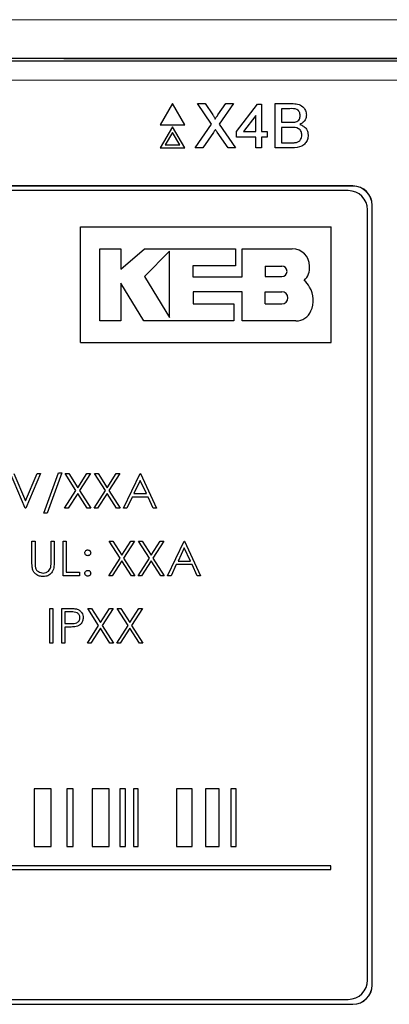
# Model space of a CAD drawing. Header units: millimetres. Extents: x 5 to 418, y 2 to 292.
# Tile 28 of 67: x 76.11 to 82.5, y 202.56 to 219.6. Entities that reach past the tile are written whole.
import ezdxf

# ---------------------------------------------------------------- set-up
doc = ezdxf.new("R2010")
doc.units = ezdxf.units.MM

msp = doc.modelspace()

# ---------------------------------------------------------------- linework, layer by layer
at = {"color": 7, "linetype": 'Continuous', "lineweight": 25}
for p, q in [((62.95, 218.8897), (83.9616, 218.8897)), ((78.7534, 218.1489), (78.5418, 217.7822)), ((78.9651, 217.7822), (78.7534, 218.1489)), ((79.1857, 218.1489), (79.3159, 218.1489)), ((79.4297, 217.7947), (79.1857, 218.1489)), ((79.3159, 218.1489), (79.4497, 217.9548)), ((79.5395, 217.9546), (79.6728, 218.1489)), ((79.8049, 218.1489), (79.5609, 217.7935)), ((79.6728, 218.1489), (79.8049, 218.1489)), ((79.8593, 217.6673), (80.223, 218.139)), ((80.223, 218.139), (80.2918, 218.139)), ((80.2918, 218.139), (80.2918, 217.6673)), ((80.5277, 217.3822), (80.5277, 218.1489)), ((80.5277, 218.1489), (80.8147, 218.1489)), ((80.6358, 218.0604), (80.6358, 217.8245)), ((80.7818, 218.0604), (80.6358, 218.0604)), ((80.1935, 217.9434), (79.9806, 217.6673)), ((80.1935, 217.6673), (80.1935, 217.9434)), ((78.5418, 217.7822), (78.9651, 217.7822)), ((78.7534, 217.7489), (78.5418, 217.3822)), ((78.9651, 217.3822), (78.7534, 217.7489)), ((79.1464, 217.3822), (79.4297, 217.7947)), ((79.5609, 217.7935), (79.8442, 217.3822)), ((79.8593, 217.569), (79.8593, 217.6673)), ((79.9806, 217.6673), (80.1935, 217.6673)), ((80.2918, 217.6673), (80.39, 217.6673)), ((80.39, 217.6673), (80.39, 217.569)), ((80.6358, 217.8245), (80.7938, 217.8245)), ((80.6358, 217.7361), (80.6358, 217.4707)), ((80.8047, 217.7361), (80.6358, 217.7361)), ((78.7534, 217.6489), (78.6284, 217.4322)), ((78.8785, 217.4322), (78.7534, 217.6489)), ((79.4597, 217.6461), (79.2783, 217.3822)), ((79.7138, 217.3822), (79.5272, 217.6531)), ((80.1935, 217.569), (79.8593, 217.569)), ((80.1935, 217.3822), (80.1935, 217.569)), ((80.39, 217.569), (80.2918, 217.569)), ((80.2918, 217.569), (80.2918, 217.3822)), ((78.5418, 217.3822), (78.9651, 217.3822)), ((78.6284, 217.4322), (78.8785, 217.4322)), ((79.2783, 217.3822), (79.1464, 217.3822)), ((79.8442, 217.3822), (79.7138, 217.3822)), ((80.2918, 217.3822), (80.1935, 217.3822)), ((80.8155, 217.3822), (80.5277, 217.3822)), ((80.6358, 217.4707), (80.8171, 217.4707)), ((81.8725, 216.723), (65.0391, 216.723)), ((81.8725, 216.7207), (65.0391, 216.7207)), ((81.7915, 216.642), (65.1248, 216.642)), ((82.1248, 202.9753), (82.1248, 216.3087)), ((82.2035, 202.8897), (82.2035, 216.3897)), ((82.2058, 202.8897), (82.2058, 216.3897)), ((77.1601, 214.0155), (77.1601, 216.0155)), ((77.1601, 216.0155), (81.4934, 216.0155)), ((81.4934, 214.0155), (81.4934, 216.0155)), ((77.4975, 215.6349), (77.8582, 215.6349)), ((77.4975, 214.3863), (77.4975, 215.6349)), ((77.8582, 215.2851), (78.2686, 215.6349)), ((77.8582, 215.6349), (77.8582, 215.2851)), ((78.2686, 215.6349), (79.8426, 215.6349)), ((79.8426, 215.6349), (79.8426, 215.3386)), ((79.9566, 215.6349), (80.8242, 215.6349)), ((79.9566, 215.1495), (79.9566, 215.6349)), ((78.6989, 215.5958), (78.2686, 215.1533)), ((78.6989, 214.4462), (78.6989, 215.5958)), ((79.1072, 215.3386), (79.1072, 215.1495)), ((79.8426, 215.3386), (79.1072, 215.3386)), ((80.3566, 215.3363), (80.3566, 215.1533)), ((80.3566, 215.3363), (80.6421, 215.3363)), ((78.2686, 215.1533), (78.6989, 214.4462)), ((79.1072, 215.1495), (79.9566, 215.1495)), ((80.3566, 215.1533), (80.6421, 215.1533)), ((78.255, 214.3863), (77.858, 215.0388)), ((77.858, 215.0388), (77.858, 214.3863)), ((79.1074, 214.8912), (79.1074, 214.6821)), ((79.9566, 214.8912), (79.1074, 214.8912)), ((79.9566, 214.3863), (79.9566, 214.8912)), ((80.3566, 214.6821), (80.3566, 214.8912)), ((80.3566, 214.8912), (80.6421, 214.8912)), ((79.1074, 214.6821), (79.8132, 214.6821)), ((79.8132, 214.6821), (79.8132, 214.3863)), ((80.3566, 214.6821), (80.6421, 214.6821)), ((77.858, 214.3863), (77.4975, 214.3863)), ((79.8132, 214.3863), (78.255, 214.3863)), ((80.8877, 214.3863), (79.9566, 214.3863)), ((77.1601, 214.0155), (81.4934, 214.0155)), ((76.2074, 211.1425), (75.9536, 211.7425)), ((76.0113, 211.7425), (76.2113, 211.2696)), ((76.2113, 211.2696), (76.4113, 211.7425)), ((76.469, 211.7425), (76.2151, 211.1425)), ((76.4113, 211.7425), (76.469, 211.7425)), ((76.5305, 211.0579), (76.7815, 211.7579)), ((76.8382, 211.7579), (76.5872, 211.0579)), ((76.7815, 211.7579), (76.8382, 211.7579)), ((76.8959, 211.7425), (76.958, 211.7425)), ((77.0841, 211.4485), (76.8959, 211.7425)), ((76.958, 211.7425), (77.1151, 211.497)), ((77.1151, 211.497), (77.2722, 211.7425)), ((77.3344, 211.7425), (77.1463, 211.4485)), ((77.2722, 211.7425), (77.3344, 211.7425)), ((77.4036, 211.7425), (77.4657, 211.7425)), ((77.5918, 211.4485), (77.4036, 211.7425)), ((77.4657, 211.7425), (77.6228, 211.497)), ((77.6228, 211.497), (77.7799, 211.7425)), ((77.8421, 211.7425), (77.654, 211.4485)), ((77.7799, 211.7425), (77.8421, 211.7425)), ((77.9074, 211.1425), (78.1921, 211.7425)), ((78.1921, 211.7425), (78.1997, 211.7425)), ((78.1997, 211.7425), (78.4767, 211.1425)), ((78.1953, 211.6255), (78.0866, 211.3963)), ((78.3011, 211.3963), (78.1953, 211.6255)), ((76.8882, 211.1425), (77.0841, 211.4485)), ((77.1151, 211.3999), (76.9503, 211.1425)), ((77.2799, 211.1425), (77.1151, 211.3999)), ((77.1463, 211.4485), (77.3421, 211.1425)), ((77.3959, 211.1425), (77.5918, 211.4485)), ((77.6228, 211.3999), (77.458, 211.1425)), ((77.7876, 211.1425), (77.6228, 211.3999)), ((77.654, 211.4485), (77.8497, 211.1425)), ((78.0866, 211.3963), (78.3011, 211.3963)), ((78.0574, 211.3348), (77.9662, 211.1425)), ((78.3294, 211.3348), (78.0574, 211.3348)), ((78.4181, 211.1425), (78.3294, 211.3348)), ((76.2151, 211.1425), (76.2074, 211.1425)), ((76.5872, 211.0579), (76.5305, 211.0579)), ((76.9503, 211.1425), (76.8882, 211.1425)), ((77.3421, 211.1425), (77.2799, 211.1425)), ((77.458, 211.1425), (77.3959, 211.1425)), ((77.8497, 211.1425), (77.7876, 211.1425)), ((77.9662, 211.1425), (77.9074, 211.1425)), ((78.4767, 211.1425), (78.4181, 211.1425)), ((76.3228, 210.5758), (76.3767, 210.5758)), ((76.3228, 210.2134), (76.3228, 210.5758)), ((76.3767, 210.5758), (76.3767, 210.2163)), ((76.6536, 210.2163), (76.6536, 210.5758)), ((76.6536, 210.5758), (76.7074, 210.5758)), ((76.7074, 210.5758), (76.7074, 210.2134)), ((76.8613, 209.9758), (76.8613, 210.5758)), ((76.8613, 210.5758), (76.9151, 210.5758)), ((76.9151, 210.5758), (76.9151, 210.0373)), ((77.8457, 210.2818), (77.6574, 210.5758)), ((77.6574, 210.5758), (77.7196, 210.5758)), ((77.7196, 210.5758), (77.8767, 210.3304)), ((77.8767, 210.3304), (78.0338, 210.5758)), ((78.0959, 210.5758), (77.9078, 210.2818)), ((78.0338, 210.5758), (78.0959, 210.5758)), ((78.1651, 210.5758), (78.2273, 210.5758)), ((78.3534, 210.2818), (78.1651, 210.5758)), ((78.2273, 210.5758), (78.3844, 210.3304)), ((78.3844, 210.3304), (78.5415, 210.5758)), ((78.6036, 210.5758), (78.4155, 210.2818)), ((78.5415, 210.5758), (78.6036, 210.5758)), ((78.669, 209.9758), (78.9536, 210.5758)), ((78.9536, 210.5758), (78.9613, 210.5758)), ((78.9613, 210.5758), (79.2382, 209.9758)), ((78.9568, 210.4589), (78.8482, 210.2297)), ((79.0626, 210.2297), (78.9568, 210.4589)), ((77.6497, 209.9758), (77.8457, 210.2818)), ((77.8767, 210.2333), (77.7119, 209.9758)), ((78.0415, 209.9758), (77.8767, 210.2333)), ((77.9078, 210.2818), (78.1036, 209.9758)), ((78.1574, 209.9758), (78.3534, 210.2818)), ((78.3844, 210.2333), (78.2196, 209.9758)), ((78.5491, 209.9758), (78.3844, 210.2333)), ((78.4155, 210.2818), (78.6113, 209.9758)), ((78.819, 210.1681), (78.7278, 209.9758)), ((79.091, 210.1681), (78.819, 210.1681)), ((78.8482, 210.2297), (79.0626, 210.2297)), ((79.1797, 209.9758), (79.091, 210.1681)), ((76.9151, 210.0373), (77.1459, 210.0373)), ((77.1459, 210.0373), (77.1459, 209.9758)), ((77.1459, 209.9758), (76.8613, 209.9758)), ((77.7119, 209.9758), (77.6497, 209.9758)), ((78.1036, 209.9758), (78.0415, 209.9758)), ((78.2196, 209.9758), (78.1574, 209.9758)), ((78.6113, 209.9758), (78.5491, 209.9758)), ((78.7278, 209.9758), (78.669, 209.9758)), ((79.2382, 209.9758), (79.1797, 209.9758)), ((76.6305, 209.4091), (76.6844, 209.4091)), ((76.6305, 208.8091), (76.6305, 209.4091)), ((76.6844, 209.4091), (76.6844, 208.8091)), ((76.8382, 209.4091), (76.9559, 209.4091)), ((76.8382, 208.8091), (76.8382, 209.4091)), ((77.0018, 209.3476), (76.8921, 209.3476)), ((76.8921, 209.3476), (76.8921, 209.1476)), ((77.2882, 209.4091), (77.3503, 209.4091)), ((77.4764, 209.1152), (77.2882, 209.4091)), ((77.3503, 209.4091), (77.5074, 209.1637)), ((77.5074, 209.1637), (77.6645, 209.4091)), ((77.7267, 209.4091), (77.5386, 209.1152)), ((77.6645, 209.4091), (77.7267, 209.4091)), ((77.7959, 209.4091), (77.858, 209.4091)), ((77.9841, 209.1152), (77.7959, 209.4091)), ((77.858, 209.4091), (78.0151, 209.1637)), ((78.0151, 209.1637), (78.1722, 209.4091)), ((78.2344, 209.4091), (78.0463, 209.1152)), ((78.1722, 209.4091), (78.2344, 209.4091)), ((76.8921, 209.1476), (76.9971, 209.1463)), ((76.935, 209.0861), (76.8921, 209.0861)), ((76.8921, 209.0861), (76.8921, 208.8091)), ((77.2805, 208.8091), (77.4764, 209.1152)), ((77.5074, 209.0666), (77.3427, 208.8091)), ((77.6722, 208.8091), (77.5074, 209.0666)), ((77.5386, 209.1152), (77.7344, 208.8091)), ((77.7882, 208.8091), (77.9841, 209.1152)), ((78.0151, 209.0666), (77.8503, 208.8091)), ((78.1799, 208.8091), (78.0151, 209.0666)), ((78.0463, 209.1152), (78.2421, 208.8091)), ((76.6844, 208.8091), (76.6305, 208.8091)), ((76.8921, 208.8091), (76.8382, 208.8091)), ((77.3427, 208.8091), (77.2805, 208.8091)), ((77.7344, 208.8091), (77.6722, 208.8091)), ((77.8503, 208.8091), (77.7882, 208.8091)), ((78.2421, 208.8091), (78.1799, 208.8091)), ((76.6579, 206.2876), (76.3611, 206.2876)), ((76.3611, 206.2876), (76.3611, 205.2876)), ((76.6579, 205.2876), (76.6579, 206.2876)), ((77.0367, 206.2876), (76.9262, 206.2876)), ((76.9262, 206.2876), (76.9262, 205.2876)), ((77.0367, 205.2876), (77.0367, 206.2876)), ((77.6596, 206.2876), (77.3623, 206.2876)), ((77.3623, 206.2876), (77.3623, 205.2876)), ((77.6596, 205.2876), (77.6596, 206.2876)), ((77.94, 206.2876), (77.8451, 206.2876)), ((77.8451, 206.2876), (77.8451, 205.2876)), ((77.94, 205.2876), (77.94, 206.2876)), ((78.0787, 206.2876), (78.0787, 205.2876)), ((78.158, 206.2876), (78.0787, 206.2876)), ((78.158, 205.2876), (78.158, 206.2876)), ((79.0924, 206.2876), (78.8227, 206.2876)), ((78.8227, 206.2876), (78.8227, 205.2876)), ((79.0924, 205.2876), (79.0924, 206.2876)), ((79.5597, 206.2876), (79.3247, 206.2876)), ((79.3247, 206.2876), (79.3247, 205.2876)), ((79.5597, 205.2876), (79.5597, 206.2876)), ((79.7608, 206.2876), (79.7608, 205.2876)), ((79.8556, 206.2876), (79.7608, 206.2876)), ((79.8556, 205.2876), (79.8556, 206.2876)), ((76.3611, 205.2876), (76.6579, 205.2876)), ((76.9262, 205.2876), (77.0367, 205.2876)), ((77.3623, 205.2876), (77.6596, 205.2876)), ((77.8451, 205.2876), (77.94, 205.2876)), ((78.0787, 205.2876), (78.158, 205.2876)), ((78.8227, 205.2876), (79.0924, 205.2876)), ((79.3247, 205.2876), (79.5597, 205.2876)), ((79.7608, 205.2876), (79.8556, 205.2876)), ((81.4893, 204.9542), (65.1114, 204.9542)), ((65.1114, 204.8876), (81.4893, 204.8876)), ((81.4893, 204.8876), (81.4893, 204.9542)), ((65.0391, 202.5587), (81.8725, 202.5587)), ((65.0391, 202.5563), (81.8725, 202.5563)), ((65.1248, 202.642), (81.7915, 202.642))]:
    msp.add_line(p, q, dxfattribs=at)
at = {"color": 7, "linetype": 'Continuous', "lineweight": 18}
for p, q in [((83.9616, 218.5563), (62.95, 218.5563)), ((81.8725, 216.7207), (81.8725, 216.723)), ((82.2035, 216.3897), (82.2058, 216.3897)), ((82.2035, 202.8897), (82.2058, 202.8897)), ((81.8725, 202.5587), (81.8725, 202.5563))]:
    msp.add_line(p, q, dxfattribs=at)
at = {"color": 7, "linetype": 'Continuous', "lineweight": 25}
for centre, radius, start, end in [((81.7915, 216.3087), 0.3333, 0, 90), ((81.8725, 216.3897), 0.3333, 0, 90), ((81.8725, 216.3897), 0.331, 0, 90), ((80.8242, 215.3353), 0.2996, 0, 90), ((80.6421, 215.2448), 0.0915, 270, 90), ((80.8061, 215.3127), 0.3184, 314.77285, 4.06149), ((80.7902, 214.7972), 0.3761, 27.53535, 50.32104), ((80.7519, 214.7456), 0.4349, 334.55616, 31.23398), ((80.6421, 214.7867), 0.1046, 270, 90), ((80.8877, 214.6639), 0.2776, 270, 337.75274), ((81.7915, 202.9753), 0.3333, 270, 0), ((81.8725, 202.8897), 0.3333, 270, 0), ((81.8725, 202.8897), 0.331, 270, 0)]:
    msp.add_arc(centre, radius, start, end, dxfattribs=at)
at = {"color": 7, "linetype": 'Continuous', "lineweight": 18}
for points, knots in [([(53.7701, 219.5907), (56.4548, 219.5932), (61.8258, 219.598), (70.011, 219.6011), (78.3189, 219.6008), (86.0706, 219.5973), (91.009, 219.5927), (93.1416, 219.5907)], [0, 0, 0, 0, 0.2047211, 0.4095618, 0.6233946, 0.8373635, 1, 1, 1, 1]), ([(93.1023, 218.9242), (90.9739, 218.9262), (86.0472, 218.9308), (78.311, 218.9343), (70.0213, 218.9345), (61.8506, 218.9315), (56.4903, 218.9266), (53.8094, 218.9242)], [0, 0, 0, 0, 0.1626353, 0.3764682, 0.5904375, 0.7951591, 1, 1, 1, 1])]:
    msp.add_open_spline(points, degree=3, knots=knots, dxfattribs=at)
at = {"color": 7, "linetype": 'Continuous', "lineweight": 25}
for points, knots in [([(56.704, 218.925), (59.4973, 218.9271), (65.0857, 218.9313), (73.4682, 218.9329), (81.8454, 218.9313), (87.4196, 218.9271), (90.2076, 218.925)], [0, 0, 0, 0, 0.2502372, 0.50063295, 0.75023763, 1, 1, 1, 1]), ([(80.9601, 217.9406), (80.9578, 217.9614), (80.9544, 217.9928), (80.9309, 218.0279), (80.8789, 218.0641), (80.825, 218.0621), (80.7818, 218.0604)], [0, 0, 0, 0, 0.2495123, 0.3750187, 0.5002443, 1, 1, 1, 1]), ([(80.8147, 218.1489), (80.8487, 218.1478), (80.9165, 218.1455), (81.0051, 218.1034), (81.0577, 218.0298), (81.0647, 217.9767), (81.0683, 217.9501)], [0, 0, 0, 0, 0.2811161, 0.5600262, 0.7801115, 1, 1, 1, 1]), ([(79.4497, 217.9548), (79.4583, 217.9417), (79.4703, 217.9235), (79.4851, 217.8996), (79.488, 217.8876), (79.4895, 217.8816)], [0, 0, 0, 0, 0.5612769, 0.7817626, 1, 1, 1, 1]), ([(79.4895, 217.8816), (79.4988, 217.8953), (79.5155, 217.9196), (79.5322, 217.9439), (79.5395, 217.9546)], [0, 0, 0, 0, 0.5599999, 1, 1, 1, 1]), ([(80.7938, 217.8245), (80.8112, 217.8245), (80.8422, 217.8245), (80.8726, 217.8308), (80.886, 217.8336)], [0, 0, 0, 0, 0.560393, 1, 1, 1, 1]), ([(80.886, 217.8336), (80.8982, 217.8385), (80.9226, 217.8484), (80.9545, 217.8856), (80.958, 217.9198), (80.9601, 217.9406)], [0, 0, 0, 0, 0.2808695, 0.5610626, 1, 1, 1, 1]), ([(81.0683, 217.9501), (81.0661, 217.9304), (81.0618, 217.8908), (81.0247, 217.8275), (80.9803, 217.8012), (80.9532, 217.7852)], [0, 0, 0, 0, 0.280336, 0.5608003, 1, 1, 1, 1]), ([(79.4958, 217.6987), (79.489, 217.6889), (79.4768, 217.6714), (79.4649, 217.6538), (79.4597, 217.6461)], [0, 0, 0, 0, 0.5600016, 1, 1, 1, 1]), ([(79.5272, 217.6531), (79.5213, 217.6616), (79.5108, 217.6768), (79.5003, 217.692), (79.4958, 217.6987)], [0, 0, 0, 0, 0.5599998, 1, 1, 1, 1]), ([(80.9896, 217.6034), (80.9872, 217.6253), (80.9837, 217.6582), (80.9587, 217.6946), (80.9067, 217.7355), (80.85, 217.7358), (80.8047, 217.7361)], [0, 0, 0, 0, 0.24980178, 0.37554609, 0.50115391, 1, 1, 1, 1]), ([(80.9532, 217.7852), (80.9755, 217.7771), (81.02, 217.7609), (81.0672, 217.7128), (81.0939, 217.6575), (81.0965, 217.6204), (81.0977, 217.6018)], [0, 0, 0, 0, 0.2802111, 0.5596695, 0.7797087, 1, 1, 1, 1]), ([(81.0977, 217.6018), (81.0953, 217.5765), (81.0906, 217.5259), (81.0532, 217.4576), (80.964, 217.3879), (80.8767, 217.3846), (80.8155, 217.3822)], [0, 0, 0, 0, 0.1871427, 0.3743187, 0.5607862, 1, 1, 1, 1]), ([(80.8827, 217.4744), (80.8996, 217.4785), (80.9333, 217.4868), (80.9688, 217.5218), (80.9871, 217.5627), (80.9888, 217.5898), (80.9896, 217.6034)], [0, 0, 0, 0, 0.2802899, 0.5590179, 0.7794024, 1, 1, 1, 1]), ([(80.8171, 217.4707), (80.8294, 217.4707), (80.8514, 217.4706), (80.8731, 217.4732), (80.8827, 217.4744)], [0, 0, 0, 0, 0.5600993, 1, 1, 1, 1]), ([(77.2382, 210.372), (77.2391, 210.3793), (77.2409, 210.394), (77.2545, 210.4103), (77.2709, 210.4203), (77.2824, 210.4214), (77.2882, 210.422)], [0, 0, 0, 0, 0.27958521, 0.55945442, 0.7796968, 1, 1, 1, 1]), ([(77.2882, 210.322), (77.2808, 210.3228), (77.2661, 210.3245), (77.2498, 210.3382), (77.2397, 210.3546), (77.2387, 210.3662), (77.2382, 210.372)], [0, 0, 0, 0, 0.2796468, 0.5592988, 0.7796148, 1, 1, 1, 1]), ([(77.2882, 210.422), (77.2956, 210.4211), (77.3104, 210.4194), (77.3266, 210.4057), (77.3368, 210.3894), (77.3377, 210.3778), (77.3382, 210.372)], [0, 0, 0, 0, 0.2796016, 0.559212, 0.7794752, 1, 1, 1, 1]), ([(77.3382, 210.372), (77.3374, 210.3646), (77.3357, 210.3498), (77.322, 210.3336), (77.3056, 210.3234), (77.294, 210.3225), (77.2882, 210.322)], [0, 0, 0, 0, 0.27951748, 0.55932643, 0.77954412, 1, 1, 1, 1]), ([(76.3335, 210.087), (76.3297, 210.1104), (76.3228, 210.1523), (76.3228, 210.1947), (76.3228, 210.2134)], [0, 0, 0, 0, 0.5594986, 1, 1, 1, 1]), ([(76.3767, 210.2163), (76.3766, 210.2014), (76.3765, 210.1748), (76.3783, 210.1482), (76.3791, 210.1365)], [0, 0, 0, 0, 0.5601244, 1, 1, 1, 1]), ([(76.7074, 210.2134), (76.7069, 210.18), (76.7059, 210.1135), (76.6697, 210.0249), (76.5999, 209.9689), (76.5473, 209.9632), (76.521, 209.9604)], [0, 0, 0, 0, 0.2816547, 0.5601107, 0.7800798, 1, 1, 1, 1]), ([(76.6475, 210.1232), (76.6497, 210.1405), (76.6538, 210.1714), (76.6537, 210.2026), (76.6536, 210.2163)], [0, 0, 0, 0, 0.5596244, 1, 1, 1, 1]), ([(76.521, 209.9604), (76.4982, 209.962), (76.4527, 209.9651), (76.3953, 209.9949), (76.3532, 210.0369), (76.3401, 210.0703), (76.3335, 210.087)], [0, 0, 0, 0, 0.2802208, 0.5599142, 0.7799519, 1, 1, 1, 1]), ([(76.3791, 210.1365), (76.3829, 210.1182), (76.3905, 210.0815), (76.4419, 210.0344), (76.4892, 210.0267), (76.518, 210.022)], [0, 0, 0, 0, 0.2810568, 0.5608207, 1, 1, 1, 1]), ([(76.518, 210.022), (76.5346, 210.0237), (76.5676, 210.0273), (76.6076, 210.0527), (76.6349, 210.0861), (76.6433, 210.1108), (76.6475, 210.1232)], [0, 0, 0, 0, 0.2797867, 0.5593768, 0.7795688, 1, 1, 1, 1]), ([(77.2382, 210.0181), (77.2391, 210.0255), (77.2408, 210.0402), (77.2544, 210.0566), (77.2708, 210.0666), (77.2824, 210.0676), (77.2882, 210.0681)], [0, 0, 0, 0, 0.2795762, 0.5592837, 0.7795524, 1, 1, 1, 1]), ([(77.2882, 209.9681), (77.2809, 209.969), (77.2661, 209.9708), (77.2499, 209.9844), (77.2398, 210.0008), (77.2387, 210.0123), (77.2382, 210.0181)], [0, 0, 0, 0, 0.2795812, 0.5591432, 0.7795754, 1, 1, 1, 1]), ([(77.2882, 210.0681), (77.2956, 210.0673), (77.3104, 210.0656), (77.3266, 210.0518), (77.3368, 210.0356), (77.3377, 210.0239), (77.3382, 210.0181)], [0, 0, 0, 0, 0.27960164, 0.55921202, 0.77947519, 1, 1, 1, 1]), ([(77.3382, 210.0181), (77.3373, 210.0107), (77.3356, 209.996), (77.3219, 209.9798), (77.3056, 209.9697), (77.294, 209.9686), (77.2882, 209.9681)], [0, 0, 0, 0, 0.2794691, 0.5593578, 0.7796739, 1, 1, 1, 1]), ([(76.9559, 209.4091), (76.9815, 209.4092), (77.0273, 209.4094), (77.0726, 209.403), (77.0925, 209.4001)], [0, 0, 0, 0, 0.5603137, 1, 1, 1, 1]), ([(77.1536, 209.248), (77.1509, 209.2652), (77.1468, 209.2911), (77.1247, 209.3181), (77.0823, 209.3485), (77.0376, 209.348), (77.0018, 209.3476)], [0, 0, 0, 0, 0.24896926, 0.37472913, 0.50038299, 1, 1, 1, 1]), ([(77.0925, 209.4001), (77.1108, 209.3936), (77.1472, 209.3804), (77.1849, 209.3398), (77.2048, 209.2937), (77.2066, 209.2634), (77.2074, 209.2482)], [0, 0, 0, 0, 0.2797054, 0.5593809, 0.7795086, 1, 1, 1, 1]), ([(76.9971, 209.1463), (77.0337, 209.1462), (77.0794, 209.146), (77.1237, 209.176), (77.1468, 209.2036), (77.1509, 209.2302), (77.1536, 209.248)], [0, 0, 0, 0, 0.4997206, 0.6253498, 0.7510825, 1, 1, 1, 1]), ([(77.2074, 209.2482), (77.206, 209.2284), (77.2032, 209.1889), (77.1731, 209.1408), (77.1322, 209.1097), (77.1026, 209.1005), (77.0877, 209.0959)], [0, 0, 0, 0, 0.2800989, 0.5593238, 0.7794579, 1, 1, 1, 1]), ([(77.0877, 209.0959), (77.0593, 209.0924), (77.0086, 209.086), (76.9575, 209.086), (76.935, 209.0861)], [0, 0, 0, 0, 0.55969422, 1, 1, 1, 1])]:
    msp.add_open_spline(points, degree=3, knots=knots, dxfattribs=at)

doc.saveas('drawing.dxf')
